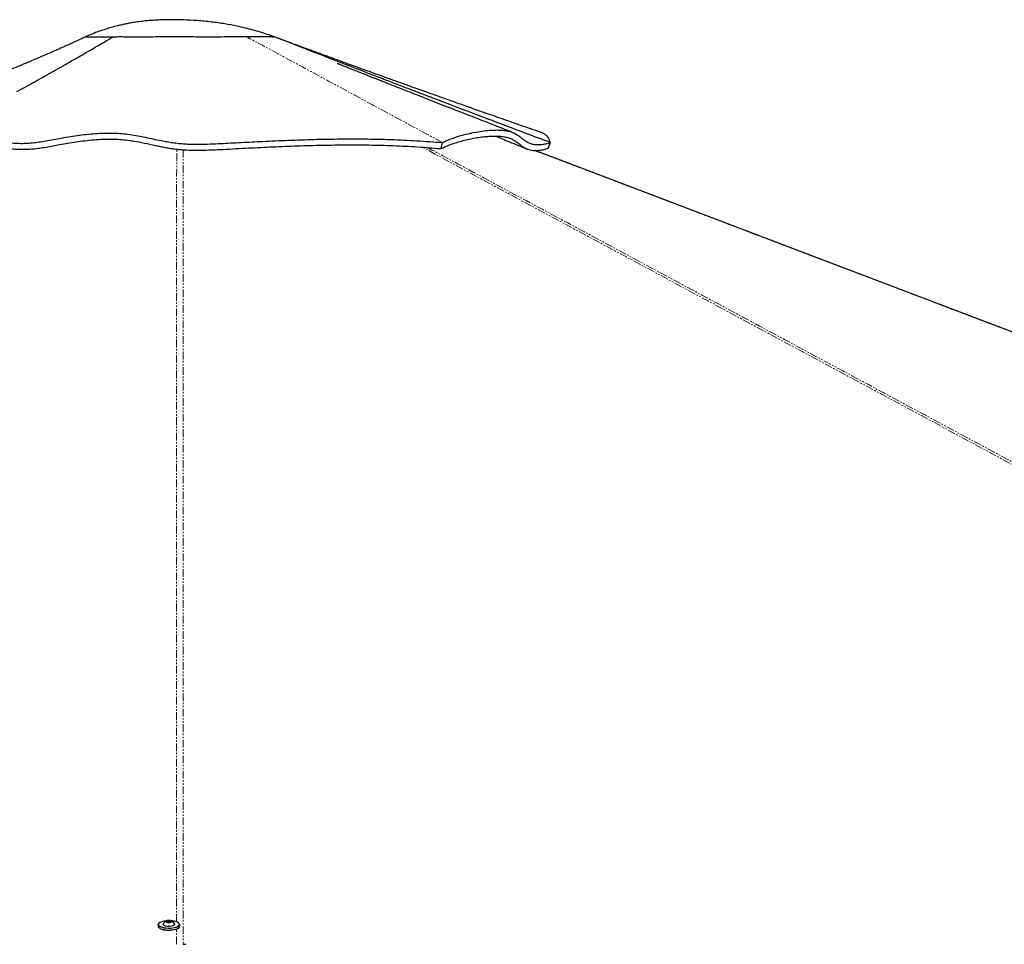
# Model space of a CAD drawing. Header units: millimetres. Extents: x 186 to 9508, y 327 to 8143.
# Tile 21 of 53: x 2623 to 3429, y 2850 to 3606. Entities that reach past the tile are written whole.
import ezdxf

# ---------------------------------------------------------------- set-up
doc = ezdxf.new("R2010")
doc.units = ezdxf.units.MM
doc.linetypes.add('PHANTOM', pattern=[12.7, 6.35, -1.27, 1.27, -1.27, 1.27, -1.27])

msp = doc.modelspace()

# ---------------------------------------------------------------- linework, layer by layer
at = {"color": 7, "linetype": 'Continuous', "lineweight": 25}
for p, q in [((2676.97, 3591.79), (2676.98, 3591.77)), ((2676.99, 3591.8), (2676.98, 3591.8)), ((2677.32, 3591.84), (2677.49, 3591.86)), ((2831.53, 3592.05), (2831.53, 3592.05)), ((2968.3, 3500.53), (2969.43, 3505.46)), ((3056.05, 3500.78), (3057.88, 3505.42)), ((3057.88, 3505.42), (3057.56, 3505.54)), ((2743.85, 2868.5), (2744.84, 2869)), ((2744.84, 2869), (2746.56, 2868.96)), ((2744.84, 2867.95), (2744.84, 2869)), ((2746.56, 2868.96), (2747.3, 2868.41)), ((2746.56, 2868.03), (2746.56, 2868.96)), ((2736.83, 2865.83), (2736.83, 2864.33)), ((2740.83, 2866.23), (2740.83, 2866.02)), ((2744.59, 2867.96), (2743.85, 2868.5)), ((2746.32, 2867.91), (2744.59, 2867.96)), ((2747.3, 2868.41), (2746.32, 2867.91)), ((2750.33, 2866.04), (2750.33, 2866.24)), ((2754.33, 2864.36), (2754.33, 2865.85))]:
    msp.add_line(p, q, dxfattribs=at)
at = {"color": 8, "linetype": 'PHANTOM', "lineweight": 18}
msp.add_line((2751.78, 2849.76), (2751.78, 2862.14), dxfattribs=at)
at = {"color": 8, "linetype": 'PHANTOM', "lineweight": 18, "flags": 128}
for points in [[(2751.78, 2868.06), (2751.81, 3260.14), (2751.82, 3313.88), (2751.84, 3367.62), (2751.86, 3421.37), (2751.9, 3475.12), (2751.95, 3500.06)], [(4127.26, 2870.67), (3402.33, 3260.14), (3302.31, 3313.88), (3202.29, 3367.62), (3102.28, 3421.37), (3002.28, 3475.12), (2952.91, 3501.68)], [(4699.74, 2870.25), (3673.4, 3260.14), (3531.94, 3313.88), (3390.48, 3367.62), (3249.02, 3421.37), (3107.56, 3475.12), (3044.67, 3499.02)]]:
    msp.add_lwpolyline(points, dxfattribs=at)
at = {"color": 7, "linetype": 'Continuous', "lineweight": 25, "flags": 128}
for points in [[(4699.39, 2870.6), (4697.47, 2871.33), (4686.7, 2875.42), (4676.93, 2879.13), (4668.85, 2882.2), (4661.62, 2884.95), (4655.15, 2887.41), (4648.79, 2889.82), (4642.39, 2892.26), (4635.94, 2894.7), (4612.57, 2903.58), (4588.69, 2912.65), (4564.72, 2921.76), (4436.28, 2970.55), (4206.92, 3057.68), (3797.36, 3213.26), (3276.09, 3411.29), (3046.74, 3498.43), (3045.19, 3499.01)], [(2743.63, 2868.95), (2743.43, 2868.93), (2741.81, 2868.72), (2740.34, 2868.4), (2739.09, 2867.98), (2738.1, 2867.48), (2737.42, 2866.92), (2737.07, 2866.32), (2737.08, 2865.72), (2737.42, 2865.12), (2738.11, 2864.57), (2739.1, 2864.07), (2740.35, 2863.65), (2741.82, 2863.33), (2743.44, 2863.13), (2745.15, 2863.04), (2746.88, 2863.07), (2748.55, 2863.22), (2750.11, 2863.49), (2751.47, 2863.86), (2752.6, 2864.33), (2753.44, 2864.86), (2753.96, 2865.44), (2754.13, 2866.04), (2754.13, 2866.04)], [(2745.39, 2867.63), (2746.31, 2867.66), (2747.12, 2867.82), (2747.69, 2868.08), (2747.95, 2868.39), (2747.84, 2868.71), (2747.39, 2869), (2746.66, 2869.2), (2745.77, 2869.29), (2744.85, 2869.25), (2744.04, 2869.09), (2743.47, 2868.83), (2743.21, 2868.52), (2743.32, 2868.2), (2743.77, 2867.92), (2744.49, 2867.71), (2745.39, 2867.63)], [(2754.13, 2866.04), (2753.96, 2866.64), (2753.44, 2867.22), (2752.6, 2867.75), (2751.47, 2868.21), (2750.1, 2868.58), (2748.55, 2868.85), (2747.52, 2868.95)], [(2754.27, 2866.21), (2754.33, 2865.85), (2754.15, 2865.24), (2753.62, 2864.64), (2752.77, 2864.1), (2751.61, 2863.63), (2750.21, 2863.24), (2748.62, 2862.97), (2746.91, 2862.81), (2745.14, 2862.78), (2743.39, 2862.87), (2741.73, 2863.08), (2740.23, 2863.41), (2738.94, 2863.84), (2737.93, 2864.34), (2737.23, 2864.91), (2736.88, 2865.52), (2736.83, 2865.83)], [(2736.83, 2864.33), (2736.88, 2864.02), (2737.24, 2863.42), (2737.93, 2862.85), (2738.95, 2862.34), (2740.23, 2861.91), (2741.73, 2861.59), (2743.39, 2861.37), (2745.14, 2861.28), (2746.91, 2861.31), (2748.63, 2861.47), (2750.21, 2861.75), (2751.61, 2862.13), (2752.77, 2862.6), (2753.63, 2863.14), (2754.15, 2863.74), (2754.33, 2864.36), (2754.33, 2864.36)], [(2753.41, 2862.96), (2752.6, 2862.45), (2751.48, 2861.99), (2750.11, 2861.62), (2748.56, 2861.35), (2746.88, 2861.2), (2745.15, 2861.16), (2743.44, 2861.25), (2741.82, 2861.46), (2740.35, 2861.78), (2739.1, 2862.2), (2738.11, 2862.69), (2737.57, 2863.1)], [(2740.92, 2866.54), (2740.88, 2866.48), (2740.87, 2866.03), (2741.2, 2865.59), (2741.86, 2865.2), (2742.79, 2864.89), (2743.93, 2864.67), (2745.2, 2864.58)], [(2745.2, 2864.58), (2746.49, 2864.6), (2747.71, 2864.75), (2748.78, 2865.01), (2749.61, 2865.36), (2750.14, 2865.77), (2750.33, 2866.22), (2750.25, 2866.56)], [(2757.36, 2849.76), (2759.3, 2849.76)]]:
    msp.add_lwpolyline(points, dxfattribs=at)
at = {"color": 7, "linetype": 'Continuous', "lineweight": 25}
for start, end in [(107.26871, 151.4387), (28.69806, 72.86805)]:
    msp.add_arc((2745.58, 2864), 5.32, start, end, dxfattribs=at)
for points, knots in [([(2831.44, 3592.1), (2829.65, 3592.72), (2825.95, 3594.03), (2820.31, 3595.8), (2814.33, 3597.53), (2807.95, 3599.18), (2800.21, 3600.93), (2790.95, 3602.66), (2780.14, 3604.17), (2768.86, 3605.24), (2758.85, 3605.78), (2750.48, 3605.95), (2743.69, 3605.92), (2737.21, 3605.71), (2731.02, 3605.33), (2725.2, 3604.79), (2720.68, 3604.23), (2717.44, 3603.76), (2715.44, 3603.44), (2713.73, 3603.14), (2712.32, 3602.88), (2711.02, 3602.63), (2709.34, 3602.3), (2706.76, 3601.74), (2702.96, 3600.85), (2698.5, 3599.65), (2693.56, 3598.16), (2688.31, 3596.38), (2682.68, 3594.26), (2678.86, 3592.6), (2676.98, 3591.78)], [0, 0, 0, 0, 0.036516, 0.075785, 0.113523, 0.155225, 0.201026, 0.264015, 0.333413, 0.407616, 0.47842, 0.523201, 0.566092, 0.607136, 0.646376, 0.683857, 0.718572, 0.733349, 0.746245, 0.757252, 0.766362, 0.77357, 0.782367, 0.798941, 0.823504, 0.856219, 0.886257, 0.92118, 0.961196, 1, 1, 1, 1]), ([(2677.18, 3591.85), (2675.5, 3591.06), (2672.42, 3589.61), (2668.24, 3587.69), (2664.84, 3586.13), (2661.87, 3584.79), (2659.04, 3583.52), (2656.08, 3582.21), (2651.06, 3579.99), (2644.17, 3576.98), (2636.79, 3573.82), (2631.17, 3571.45), (2627.44, 3569.88), (2624.34, 3568.59), (2621.54, 3567.42), (2618.68, 3566.24), (2615.6, 3564.97), (2612.06, 3563.53), (2607.82, 3561.81), (2602.68, 3559.74), (2596.65, 3557.33), (2589.72, 3554.6), (2581.9, 3551.56), (2572.64, 3548.01), (2561.83, 3543.94), (2549.37, 3539.35), (2535.73, 3534.45), (2520.92, 3529.28), (2504.96, 3523.85), (2493.9, 3520.26), (2488.19, 3518.4)], [0, 0, 0, 0, 0.027776, 0.050738, 0.069014, 0.083789, 0.099007, 0.115019, 0.131821, 0.180334, 0.226801, 0.252502, 0.272929, 0.288004, 0.302452, 0.317743, 0.333874, 0.351658, 0.374102, 0.401261, 0.433108, 0.469608, 0.510724, 0.556415, 0.615441, 0.680551, 0.751658, 0.828669, 0.911485, 1, 1, 1, 1]), ([(2621.15, 3547.15), (2623.42, 3548.39), (2628.15, 3550.98), (2635.11, 3554.84), (2641.82, 3558.59), (2647.06, 3561.53), (2650.97, 3563.74), (2653.71, 3565.29), (2656.28, 3566.75), (2658.93, 3568.25), (2661.95, 3569.98), (2665.93, 3572.26), (2670.52, 3574.9), (2675.32, 3577.67), (2680.3, 3580.55), (2685.45, 3583.53), (2690.76, 3586.62), (2695.56, 3589.41), (2698.59, 3591.17), (2700.02, 3592)], [0, 0, 0, 0, 0.086364, 0.179608, 0.264817, 0.341932, 0.379075, 0.413974, 0.446622, 0.477012, 0.514963, 0.561943, 0.628943, 0.689977, 0.745015, 0.818499, 0.885801, 0.946312, 1, 1, 1, 1]), ([(2676.98, 3591.8), (2677.2, 3591.84), (2677.63, 3591.92), (2679.77, 3591.97), (2682.75, 3591.97), (2686.35, 3591.96), (2690.25, 3591.96), (2694.75, 3591.96), (2698.27, 3591.99), (2700.02, 3592)], [0, 0, 0, 0, 0.16666, 0.333316, 0.499959, 0.624977, 0.749986, 0.874997, 1, 1, 1, 1]), ([(2679.5, 3591.95), (2679.65, 3591.95), (2680.46, 3591.97), (2682.81, 3591.97), (2686.34, 3591.96), (2690.26, 3591.96), (2694.76, 3591.96), (2698.27, 3591.99), (2700.02, 3592)], [0, 0, 0, 0, 0.0529422, 0.2896662, 0.4673079, 0.6449098, 0.8224317, 1, 1, 1, 1]), ([(2700.02, 3592), (2701.94, 3592.04), (2705.76, 3592.13), (2711.68, 3591.99), (2718.04, 3591.84), (2725.8, 3591.97), (2734.66, 3592.1), (2744.55, 3592.11), (2753.77, 3592.13), (2762.16, 3592.09), (2769.65, 3592.05), (2776.99, 3592.05), (2784.9, 3592.05), (2793.15, 3592.08), (2801.55, 3592.1), (2806.45, 3592.11), (2808.91, 3592.12)], [0, 0, 0, 0, 0.062903, 0.125668, 0.188498, 0.25125, 0.334593, 0.417672, 0.500764, 0.56317, 0.625591, 0.688043, 0.750493, 0.833692, 0.916862, 1, 1, 1, 1]), ([(2700.02, 3592), (2701.92, 3592.04), (2705.73, 3592.12), (2711.62, 3591.99), (2717.94, 3591.84), (2725.67, 3591.97), (2734.52, 3592.1), (2744.44, 3592.11), (2753.68, 3592.13), (2762.08, 3592.09), (2769.58, 3592.06), (2776.93, 3592.05), (2784.85, 3592.05), (2793.12, 3592.08), (2801.54, 3592.1), (2806.45, 3592.11), (2808.91, 3592.12)], [0, 0, 0, 0, 0.0625298, 0.1250517, 0.1875414, 0.2500212, 0.3333608, 0.4166857, 0.5000147, 0.5625257, 0.6250318, 0.687536, 0.7500437, 0.833359, 0.9166797, 1, 1, 1, 1]), ([(2808.91, 3592.12), (2810.62, 3592.13), (2814.06, 3592.14), (2818.46, 3592.17), (2822.3, 3592.19), (2825.53, 3592.18), (2828.23, 3592.12), (2830.27, 3592.03), (2831.53, 3591.99), (2831.48, 3592.07), (2831.46, 3592.1)], [0, 0, 0, 0, 0.124931, 0.249778, 0.374512, 0.499258, 0.624158, 0.749356, 0.874719, 1, 1, 1, 1]), ([(2808.91, 3592.12), (2810.62, 3592.13), (2814.06, 3592.14), (2818.47, 3592.17), (2822.31, 3592.19), (2825.55, 3592.18), (2828.25, 3592.12), (2830.26, 3592.03), (2831.4, 3591.99), (2831.4, 3592.05), (2831.39, 3592.07)], [0, 0, 0, 0, 0.132136, 0.264282, 0.396432, 0.52859, 0.66075, 0.792888, 0.924997, 1, 1, 1, 1]), ([(3057.56, 3505.54), (3036.42, 3513.48), (3005.96, 3524.92), (2974.34, 3536.95), (2962.61, 3541.42), (2958.96, 3542.82), (2955.31, 3544.21), (2951.65, 3545.61), (2948, 3547.01), (2941.1, 3549.65), (2931.23, 3553.44), (2918.68, 3558.26), (2909.13, 3561.95), (2902.35, 3564.56), (2898.1, 3566.2), (2893.99, 3567.8), (2889.68, 3569.46), (2884.83, 3571.34), (2877.45, 3574.21), (2868.14, 3577.82), (2857.56, 3581.94), (2847.97, 3585.68), (2839.38, 3589.03), (2833.99, 3591.12), (2831.46, 3592.1)], [0, 0, 0, 0, 0.27981, 0.403054, 0.4192, 0.435346, 0.451495, 0.467644, 0.483795, 0.499948, 0.559185, 0.614746, 0.666621, 0.685992, 0.704792, 0.723021, 0.74068, 0.762016, 0.787467, 0.838789, 0.885713, 0.928228, 0.966326, 1, 1, 1, 1]), ([(3049.72, 3513.85), (3044.44, 3515.69), (3034.23, 3519.24), (3019.48, 3524.4), (3005.84, 3529.19), (2993.31, 3533.6), (2981.91, 3537.63), (2971.63, 3541.27), (2962.79, 3544.41), (2955.3, 3547.08), (2949.08, 3549.3), (2943.66, 3551.23), (2938.77, 3552.98), (2934.13, 3554.65), (2929.5, 3556.31), (2924.87, 3557.97), (2920.02, 3559.71), (2914.94, 3561.54), (2909.46, 3563.52), (2903.63, 3565.62), (2897.3, 3567.91), (2890.44, 3570.4), (2883.24, 3573.01), (2877.12, 3575.24), (2872.41, 3576.96), (2869.25, 3578.11), (2866.6, 3579.08), (2864.27, 3579.93), (2861.88, 3580.81), (2858.98, 3581.87), (2855.32, 3583.21), (2851.01, 3584.79), (2846.39, 3586.5), (2841.87, 3588.17), (2837.77, 3589.69), (2835.22, 3590.66), (2834.06, 3591.1)], [0, 0, 0, 0, 0.072986, 0.140855, 0.203592, 0.261182, 0.313611, 0.360867, 0.402938, 0.43549, 0.464059, 0.488639, 0.510139, 0.531429, 0.552721, 0.574017, 0.59532, 0.619678, 0.644347, 0.671131, 0.700345, 0.732, 0.766111, 0.799925, 0.816714, 0.831237, 0.843492, 0.853473, 0.863323, 0.8767, 0.89368, 0.914274, 0.93637, 0.958574, 0.98124, 1, 1, 1, 1]), ([(3026.71, 3513.82), (3020.49, 3516.24), (3007.91, 3521.14), (2989.29, 3528.41), (2974.12, 3534.34), (2962.59, 3538.85), (2954.49, 3542.03), (2946.73, 3545.07), (2939.52, 3547.9), (2933.34, 3550.33), (2928.19, 3552.36), (2923.97, 3554.02), (2920.32, 3555.46), (2917.22, 3556.68), (2914.51, 3557.75), (2911.92, 3558.77), (2909.03, 3559.91), (2905.62, 3561.26), (2901.56, 3562.87), (2897.23, 3564.58), (2893.13, 3566.21), (2889.67, 3567.59), (2886.93, 3568.68), (2885.01, 3569.45), (2884.06, 3569.83), (2883.4, 3570.08), (2883.34, 3570.1), (2883.29, 3570.11)], [0, 0, 0, 0, 0.126591, 0.25598, 0.379875, 0.436377, 0.491655, 0.545546, 0.59507, 0.639113, 0.67163, 0.700341, 0.725249, 0.746353, 0.763654, 0.780943, 0.799794, 0.823419, 0.851812, 0.883978, 0.912867, 0.937109, 0.956177, 0.971371, 0.97838, 0.985457, 1, 1, 1, 1]), ([(2969.43, 3505.46), (2971.41, 3506.38), (2975.39, 3508.24), (2982.66, 3510.71), (2990.47, 3512.82), (2998.03, 3514.35), (3004.97, 3515.31), (3011.13, 3515.77), (3016.92, 3515.75), (3021.91, 3515.21), (3026.01, 3514.19), (3029.2, 3512.75), (3031.86, 3511.01), (3034.2, 3509.16), (3036.45, 3507.37), (3038.83, 3505.8), (3041.54, 3504.59), (3044.3, 3503.98), (3046.95, 3503.82), (3049.24, 3503.87), (3051.8, 3504.14), (3054.68, 3504.61), (3056.8, 3505.15), (3057.88, 3505.42)], [0, 0, 0, 0, 0.0690088, 0.1392912, 0.2106432, 0.2827427, 0.3397069, 0.3967989, 0.4539505, 0.511196, 0.5602034, 0.6091095, 0.6573544, 0.7048847, 0.7515384, 0.7971517, 0.8416147, 0.8849971, 0.907805, 0.9305036, 0.9532329, 0.9761725, 1, 1, 1, 1]), ([(3057.56, 3505.54), (3057.31, 3506.49), (3056.82, 3508.37), (3055.23, 3510.62), (3053.02, 3512.38), (3051.13, 3513.42), (3049.86, 3513.78), (3049.69, 3513.83)], [0, 0, 0, 0, 0.248657, 0.491598, 0.729274, 0.963017, 1, 1, 1, 1]), ([(2538.91, 3504.45), (2540.07, 3505.17), (2542.41, 3506.61), (2546.47, 3508.36), (2550.92, 3509.76), (2555.71, 3510.72), (2560.74, 3511.26), (2566.7, 3511.45), (2573.56, 3511.15), (2581.18, 3510.36), (2588.59, 3509.32), (2595.77, 3508.17), (2602.7, 3507.05), (2609.36, 3506.05), (2615.67, 3505.29), (2621.64, 3504.83), (2627.19, 3504.79), (2632.55, 3505.09), (2637.96, 3505.71), (2643.56, 3506.58), (2649.51, 3507.67), (2655.99, 3508.89), (2663.03, 3510.12), (2670.41, 3511.24), (2677.87, 3512.17), (2685.34, 3512.86), (2692.74, 3513.25), (2700.02, 3513.3), (2707.06, 3512.94), (2713.7, 3512.14), (2720.09, 3511.07), (2726.38, 3509.81), (2732.72, 3508.44), (2738.57, 3507.21), (2743.93, 3506.19), (2748.73, 3505.41), (2753.7, 3504.79), (2758.69, 3504.38), (2763.58, 3504.16), (2769.82, 3504.06), (2777.24, 3504.18), (2785.75, 3504.56), (2794.17, 3505.01), (2802.66, 3505.45), (2811.23, 3505.89), (2823.81, 3506.52), (2840.55, 3507.27), (2861.8, 3508.02), (2883.49, 3508.47), (2905.45, 3508.51), (2927.23, 3508.05), (2948.69, 3507.09), (2962.51, 3506), (2969.43, 3505.46)], [0, 0, 0, 0, 0.011886, 0.023919, 0.036038, 0.048128, 0.060112, 0.071899, 0.089115, 0.105757, 0.121849, 0.137425, 0.15249, 0.167018, 0.180971, 0.194314, 0.207633, 0.221558, 0.236039, 0.251034, 0.266538, 0.282558, 0.299012, 0.315378, 0.33159, 0.347663, 0.363606, 0.379413, 0.395104, 0.410771, 0.426457, 0.442177, 0.457931, 0.473734, 0.484304, 0.494897, 0.505498, 0.516048, 0.526526, 0.536934, 0.557162, 0.577235, 0.59716, 0.617066, 0.636996, 0.656953, 0.704114, 0.75147, 0.800888, 0.850507, 0.900278, 0.950135, 1, 1, 1, 1]), ([(2540.8, 3499.52), (2541.64, 3500.06), (2543.31, 3501.15), (2546.17, 3502.58), (2549.29, 3503.81), (2552.65, 3504.81), (2556.19, 3505.56), (2559.89, 3506.07), (2563.76, 3506.35), (2568.34, 3506.43), (2573.61, 3506.23), (2581.56, 3505.52), (2590.14, 3504.3), (2599.25, 3502.82), (2606.04, 3501.75), (2611.96, 3500.92), (2617, 3500.35), (2622.29, 3499.95), (2627.69, 3499.88), (2633.13, 3500.17), (2638.41, 3500.73), (2643.68, 3501.52), (2649.08, 3502.47), (2654.84, 3503.55), (2661.17, 3504.7), (2668, 3505.81), (2675.12, 3506.81), (2682.43, 3507.61), (2689.86, 3508.16), (2697.05, 3508.38), (2703.88, 3508.19), (2710.25, 3507.65), (2717.5, 3506.65), (2725.48, 3505.08), (2732.84, 3503.46), (2738.65, 3502.24), (2742.8, 3501.43), (2747.15, 3500.69), (2751.31, 3500.11), (2755.11, 3499.73), (2759.72, 3499.39), (2765.7, 3499.18), (2772.83, 3499.21), (2779.96, 3499.44), (2791.63, 3500.01), (2807.55, 3500.88), (2828.08, 3501.87), (2848.27, 3502.71), (2868.62, 3503.33), (2889, 3503.63), (2909.26, 3503.55), (2929.33, 3503.03), (2949.1, 3502.06), (2961.9, 3501.04), (2968.3, 3500.53)], [0, 0, 0, 0, 0.008819, 0.017637, 0.026724, 0.03581, 0.044636, 0.053462, 0.062541, 0.071623, 0.084616, 0.097617, 0.123967, 0.140681, 0.157389, 0.168692, 0.180002, 0.191279, 0.205315, 0.21941, 0.233503, 0.247807, 0.262113, 0.276394, 0.291871, 0.307412, 0.322934, 0.339029, 0.35513, 0.371209, 0.385915, 0.400669, 0.415398, 0.438344, 0.461284, 0.470849, 0.480409, 0.490301, 0.500179, 0.507416, 0.514658, 0.529713, 0.546347, 0.563034, 0.579724, 0.630017, 0.676153, 0.722294, 0.768524, 0.814753, 0.860916, 0.907074, 0.953539, 1, 1, 1, 1]), ([(2968.3, 3500.53), (2969.58, 3501.14), (2972.14, 3502.36), (2976.56, 3504.07), (2981.26, 3505.64), (2987.85, 3507.52), (2994.72, 3509.03), (3001.56, 3510.08), (3006.6, 3510.6), (3011.45, 3510.82), (3016.01, 3510.72), (3020.17, 3510.25), (3023.86, 3509.39), (3026.97, 3508.09), (3029.86, 3506.28), (3032.62, 3504.07), (3035.58, 3501.75), (3038.43, 3500.18), (3041.22, 3499.34), (3043.56, 3499), (3046.16, 3498.95), (3049.05, 3499.2), (3052.32, 3499.76), (3054.81, 3500.44), (3056.05, 3500.78)], [0, 0, 0, 0, 0.045549, 0.091192, 0.136752, 0.182314, 0.273634, 0.319466, 0.365296, 0.411328, 0.457354, 0.502907, 0.548618, 0.594855, 0.641248, 0.702595, 0.763943, 0.82533, 0.856263, 0.887188, 0.914965, 0.942889, 0.971341, 1, 1, 1, 1]), ([(3013, 3510.73), (3016.74, 3509.19), (3025.31, 3505.67), (3033.89, 3502.16), (3038.72, 3500.18)], [0, 0, 0, 0, 0.436716, 1, 1, 1, 1])]:
    msp.add_open_spline(points, degree=3, knots=knots, dxfattribs=at)
at = {"color": 8, "linetype": 'PHANTOM', "lineweight": 18}
for points, knots in [([(2969.43, 3505.46), (2931.2, 3526.08), (2882.44, 3552.38), (2830.63, 3580.36), (2815.36, 3588.63), (2810.58, 3591.21), (2808.91, 3592.12)], [0, 0, 0, 0, 0.7139533, 0.9104664, 0.9686056, 1, 1, 1, 1]), ([(2757.2, 3499.59), (2757.22, 3488.17), (2757.27, 3457.21), (2757.29, 3406.71), (2757.31, 3348.08), (2757.33, 3289.45), (2757.34, 3230.82), (2757.35, 3084.26), (2757.36, 2957.24), (2757.36, 2849.76)], [0, 0, 0, 0, 0.052674, 0.142895, 0.233117, 0.323338, 0.41356, 0.503781, 1, 1, 1, 1]), ([(2957.22, 3501.35), (2979.56, 3489.35), (3038.3, 3457.79), (3133.4, 3406.71), (3242.54, 3348.08), (3351.67, 3289.45), (3460.8, 3230.82), (3720.62, 3091.24), (3944.06, 2971.21), (4131.12, 2870.71)], [0, 0, 0, 0, 0.0570764, 0.1500431, 0.2430098, 0.3359766, 0.4289434, 0.5219102, 1, 1, 1, 1])]:
    msp.add_open_spline(points, degree=3, knots=knots, dxfattribs=at)

doc.saveas('drawing.dxf')
